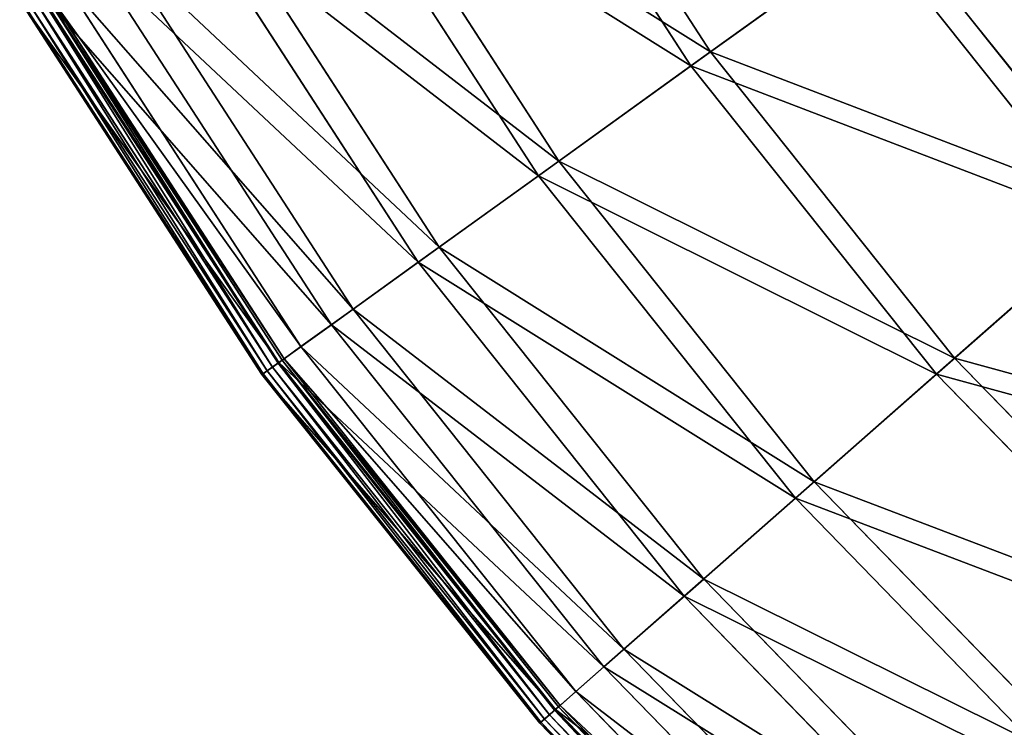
# Model space of a CAD drawing. Extents: x 0 to 923, y 0 to 335.
# Tile 2 of 164: x 23 to 59, y 57 to 83. Entities that reach past the tile are written whole.
import ezdxf

# ---------------------------------------------------------------- set-up
doc = ezdxf.new("R2010")
doc.units = 0
doc.layers.get('0').update_dxf_attribs({"color": 13, "linetype": 'CONTINUOUS'})

# ---------------------------------------------------------------- blocks, each defined once
blk = doc.blocks.new('GROUP_4')
for p, q in [((40.138, 93.605, 77.308), (47.984, 81.486, 77.308)), ((47.266, 80.97, 77.78), (39.373, 93.161, 77.78)), ((34.178, 90.149, 62.759), (42.391, 77.463, 62.759)), ((41.64, 76.922, 63.143), (33.377, 89.684, 63.143)), ((29.482, 87.426, 47.606), (37.985, 74.293, 47.606)), ((37.206, 73.732, 47.897), (28.652, 86.945, 47.897)), ((47.984, 81.486, 77.308), (54.708, 86.324, 91.112)), ((54.708, 86.324, 91.112), (63.198, 75.669, 91.112)), ((54.032, 85.838, 91.669), (47.266, 80.97, 77.78)), ((62.572, 75.118, 91.669), (54.032, 85.838, 91.669)), ((26.095, 85.462, 31.994), (34.807, 72.006, 31.994)), ((34.009, 71.432, 32.19), (25.245, 84.969, 32.19)), ((24.05, 84.276, 16.074), (32.888, 70.625, 16.074)), ((32.199, 70.13, 0.204), (23.316, 83.85, 0.204)), ((23.385, 83.89, 0.45), (32.264, 70.176, 0.45)), ((22.718, 83.503, 0.055), (31.638, 69.726, 0.055)), ((22.931, 83.627, -0.025), (31.838, 69.87, -0.025)), ((32.044, 70.018, 0.03), (23.15, 83.754, 0.03)), ((32.078, 70.043, 16.173), (23.187, 83.775, 16.173)), ((22.52, 83.389, 0.499), (31.452, 69.592, 0.499)), ((22.567, 83.416, 0.246), (31.496, 69.624, 0.246)), ((42.391, 77.463, 62.759), (47.984, 81.486, 77.308)), ((47.984, 81.486, 77.308), (56.98, 70.195, 77.308)), ((47.266, 80.97, 77.78), (41.64, 76.922, 63.143)), ((56.316, 69.611, 77.78), (47.266, 80.97, 77.78)), ((37.985, 74.293, 47.606), (42.391, 77.463, 62.759)), ((42.391, 77.463, 62.759), (51.809, 65.643, 62.759)), ((41.64, 76.922, 63.143), (37.206, 73.732, 47.897)), ((51.114, 65.031, 63.143), (41.64, 76.922, 63.143)), ((56.98, 70.195, 77.308), (63.198, 75.669, 91.112)), ((56.316, 69.611, 77.78), (62.572, 75.118, 91.669)), ((34.807, 72.006, 31.994), (37.985, 74.293, 47.606)), ((37.985, 74.293, 47.606), (47.734, 62.056, 47.606)), ((37.206, 73.732, 47.897), (34.009, 71.432, 32.19)), ((47.014, 61.422, 47.897), (37.206, 73.732, 47.897)), ((32.888, 70.625, 16.074), (34.807, 72.006, 31.994)), ((34.807, 72.006, 31.994), (44.795, 59.469, 31.994)), ((34.009, 71.432, 32.19), (32.078, 70.043, 16.173)), ((44.058, 58.819, 32.19), (34.009, 71.432, 32.19)), ((32.264, 70.176, 0.45), (32.888, 70.625, 16.074)), ((32.888, 70.625, 16.074), (43.021, 57.907, 16.074)), ((32.199, 70.13, 0.204), (32.044, 70.018, 0.03)), ((32.264, 70.176, 0.45), (32.199, 70.13, 0.204)), ((42.385, 57.347, 0.204), (32.199, 70.13, 0.204)), ((32.264, 70.176, 0.45), (42.444, 57.399, 0.45)), ((51.809, 65.643, 62.759), (56.98, 70.195, 77.308)), ((56.98, 70.195, 77.308), (67.039, 59.84, 77.308)), ((32.078, 70.043, 16.173), (31.452, 69.592, 0.499)), ((31.496, 69.624, 0.246), (31.638, 69.726, 0.055)), ((31.638, 69.726, 0.055), (31.838, 69.87, -0.025)), ((31.638, 69.726, 0.055), (41.865, 56.889, 0.055)), ((32.044, 70.018, 0.03), (31.838, 69.87, -0.025)), ((31.838, 69.87, -0.025), (42.05, 57.052, -0.025)), ((42.24, 57.22, 0.03), (32.044, 70.018, 0.03)), ((42.272, 57.248, 16.173), (32.078, 70.043, 16.173)), ((31.452, 69.592, 0.499), (31.496, 69.624, 0.246)), ((31.452, 69.592, 0.499), (41.693, 56.738, 0.499)), ((31.496, 69.624, 0.246), (41.734, 56.774, 0.246)), ((51.114, 65.031, 63.143), (56.316, 69.611, 77.78)), ((66.436, 59.194, 77.78), (56.316, 69.611, 77.78)), ((47.734, 62.056, 47.606), (51.809, 65.643, 62.759)), ((51.809, 65.643, 62.759), (62.339, 54.803, 62.759)), ((47.014, 61.422, 47.897), (51.114, 65.031, 63.143)), ((61.708, 54.126, 63.143), (51.114, 65.031, 63.143)), ((44.795, 59.469, 31.994), (47.734, 62.056, 47.606)), ((47.734, 62.056, 47.606), (58.636, 50.834, 47.606)), ((44.058, 58.819, 32.19), (47.014, 61.422, 47.897)), ((57.982, 50.133, 47.897), (47.014, 61.422, 47.897)), ((43.021, 57.907, 16.074), (44.795, 59.469, 31.994)), ((44.795, 59.469, 31.994), (55.965, 47.971, 31.994)), ((42.272, 57.248, 16.173), (44.058, 58.819, 32.19)), ((55.294, 47.253, 32.19), (44.058, 58.819, 32.19)), ((42.444, 57.399, 0.45), (43.021, 57.907, 16.074)), ((43.021, 57.907, 16.074), (54.352, 46.243, 16.074)), ((42.444, 57.399, 0.45), (42.385, 57.347, 0.204)), ((42.444, 57.399, 0.45), (53.828, 45.681, 0.45)), ((41.693, 56.738, 0.499), (42.272, 57.248, 16.173)), ((41.865, 56.889, 0.055), (42.05, 57.052, -0.025)), ((42.24, 57.22, 0.03), (42.05, 57.052, -0.025)), ((42.05, 57.052, -0.025), (53.47, 45.297, -0.025)), ((42.385, 57.347, 0.204), (42.24, 57.22, 0.03)), ((53.643, 45.483, 0.03), (42.24, 57.22, 0.03)), ((53.671, 45.513, 16.173), (42.272, 57.248, 16.173)), ((53.774, 45.623, 0.204), (42.385, 57.347, 0.204)), ((41.693, 56.738, 0.499), (41.734, 56.774, 0.246)), ((41.693, 56.738, 0.499), (53.145, 44.95, 0.499)), ((41.734, 56.774, 0.246), (41.865, 56.889, 0.055)), ((41.734, 56.774, 0.246), (53.183, 44.99, 0.246)), ((41.865, 56.889, 0.055), (53.302, 45.117, 0.055))]:
    blk.add_line(p, q)
mesh = blk.add_polyface()
corners = [(40.138, 93.605, 77.308), (54.708, 86.324, 91.112), (47.984, 81.486, 77.308), (47.304, 97.76, 91.112)]
mesh.append_faces([[corners[k] for k in face] for face in [(0, 1, 2), (1, 0, 3)]], dxfattribs={"vtx0": -1})
mesh = blk.add_polyface()
corners = [(54.032, 85.838, 91.669), (39.373, 93.161, 77.78), (47.266, 80.97, 77.78), (46.583, 97.342, 91.669)]
mesh.append_faces([[corners[k] for k in face] for face in [(0, 1, 2), (1, 0, 3)]], dxfattribs={"vtx0": -1})
mesh = blk.add_polyface()
corners = [(34.178, 90.149, 62.759), (47.984, 81.486, 77.308), (42.391, 77.463, 62.759), (40.138, 93.605, 77.308)]
mesh.append_faces([[corners[k] for k in face] for face in [(0, 1, 2), (1, 0, 3)]], dxfattribs={"vtx0": -1})
mesh = blk.add_polyface()
corners = [(47.266, 80.97, 77.78), (33.377, 89.684, 63.143), (41.64, 76.922, 63.143), (39.373, 93.161, 77.78)]
mesh.append_faces([[corners[k] for k in face] for face in [(0, 1, 2), (1, 0, 3)]], dxfattribs={"vtx0": -1})
mesh = blk.add_polyface()
corners = [(54.708, 86.324, 91.112), (70.402, 82.011, 104.039), (63.198, 75.669, 91.112), (62.5, 91.93, 104.039)]
mesh.append_faces([[corners[k] for k in face] for face in [(0, 1, 2), (1, 0, 3)]], dxfattribs={"vtx0": -1})
mesh = blk.add_polyface()
corners = [(69.821, 81.5, 104.675), (54.032, 85.838, 91.669), (62.572, 75.118, 91.669), (61.871, 91.478, 104.675)]
mesh.append_faces([[corners[k] for k in face] for face in [(0, 1, 2), (1, 0, 3)]], dxfattribs={"vtx0": -1})
mesh = blk.add_polyface()
corners = [(29.482, 87.426, 47.606), (42.391, 77.463, 62.759), (37.985, 74.293, 47.606), (34.178, 90.149, 62.759)]
mesh.append_faces([[corners[k] for k in face] for face in [(0, 1, 2), (1, 0, 3)]], dxfattribs={"vtx0": -1})
mesh = blk.add_polyface()
corners = [(41.64, 76.922, 63.143), (28.652, 86.945, 47.897), (37.206, 73.732, 47.897), (33.377, 89.684, 63.143)]
mesh.append_faces([[corners[k] for k in face] for face in [(0, 1, 2), (1, 0, 3)]], dxfattribs={"vtx0": -1})
mesh = blk.add_polyface()
corners = [(26.095, 85.462, 31.994), (37.985, 74.293, 47.606), (34.807, 72.006, 31.994), (29.482, 87.426, 47.606)]
mesh.append_faces([[corners[k] for k in face] for face in [(0, 1, 2), (1, 0, 3)]], dxfattribs={"vtx0": -1})
mesh = blk.add_polyface()
corners = [(37.206, 73.732, 47.897), (25.245, 84.969, 32.19), (34.009, 71.432, 32.19), (28.652, 86.945, 47.897)]
mesh.append_faces([[corners[k] for k in face] for face in [(0, 1, 2), (1, 0, 3)]], dxfattribs={"vtx0": -1})
mesh = blk.add_polyface()
corners = [(47.984, 81.486, 77.308), (63.198, 75.669, 91.112), (56.98, 70.195, 77.308), (54.708, 86.324, 91.112)]
mesh.append_faces([[corners[k] for k in face] for face in [(0, 1, 2), (1, 0, 3)]], dxfattribs={"vtx0": -1})
mesh = blk.add_polyface()
corners = [(62.572, 75.118, 91.669), (47.266, 80.97, 77.78), (56.316, 69.611, 77.78), (54.032, 85.838, 91.669)]
mesh.append_faces([[corners[k] for k in face] for face in [(0, 1, 2), (1, 0, 3)]], dxfattribs={"vtx0": -1})
mesh = blk.add_polyface()
corners = [(24.05, 84.276, 16.074), (34.807, 72.006, 31.994), (32.888, 70.625, 16.074), (26.095, 85.462, 31.994)]
mesh.append_faces([[corners[k] for k in face] for face in [(0, 1, 2), (1, 0, 3)]], dxfattribs={"vtx0": -1})
mesh = blk.add_polyface()
corners = [(34.009, 71.432, 32.19), (23.187, 83.775, 16.173), (32.078, 70.043, 16.173), (25.245, 84.969, 32.19)]
mesh.append_faces([[corners[k] for k in face] for face in [(0, 1, 2), (1, 0, 3)]], dxfattribs={"vtx0": -1})
mesh = blk.add_polyface()
corners = [(23.385, 83.89, 0.45), (32.888, 70.625, 16.074), (32.264, 70.176, 0.45), (24.05, 84.276, 16.074)]
mesh.append_faces([[corners[k] for k in face] for face in [(0, 1, 2), (1, 0, 3)]], dxfattribs={"vtx0": -1})
mesh = blk.add_polyface()
corners = [(23.316, 83.85, 0.204), (32.044, 70.018, 0.03), (23.15, 83.754, 0.03), (32.199, 70.13, 0.204)]
mesh.append_faces([[corners[k] for k in face] for face in [(0, 1, 2), (1, 0, 3)]], dxfattribs={"vtx0": -1})
mesh = blk.add_polyface()
corners = [(23.316, 83.85, 0.204), (32.264, 70.176, 0.45), (32.199, 70.13, 0.204), (23.385, 83.89, 0.45)]
mesh.append_faces([[corners[k] for k in face] for face in [(0, 1, 2), (1, 0, 3)]], dxfattribs={"vtx0": -1})
mesh = blk.add_polyface()
corners = [(32.078, 70.043, 16.173), (22.52, 83.389, 0.499), (31.452, 69.592, 0.499), (23.187, 83.775, 16.173)]
mesh.append_faces([[corners[k] for k in face] for face in [(0, 1, 2), (1, 0, 3)]], dxfattribs={"vtx0": -1})
mesh = blk.add_polyface()
corners = [(22.718, 83.503, 0.055), (31.496, 69.624, 0.246), (22.567, 83.416, 0.246), (31.638, 69.726, 0.055)]
mesh.append_faces([[corners[k] for k in face] for face in [(0, 1, 2), (1, 0, 3)]], dxfattribs={"vtx0": -1})
mesh = blk.add_polyface()
corners = [(22.931, 83.627, -0.025), (31.638, 69.726, 0.055), (22.718, 83.503, 0.055), (31.838, 69.87, -0.025)]
mesh.append_faces([[corners[k] for k in face] for face in [(0, 1, 2), (1, 0, 3)]], dxfattribs={"vtx0": -1})
mesh = blk.add_polyface()
corners = [(23.15, 83.754, 0.03), (31.838, 69.87, -0.025), (22.931, 83.627, -0.025), (32.044, 70.018, 0.03)]
mesh.append_faces([[corners[k] for k in face] for face in [(0, 1, 2), (1, 0, 3)]], dxfattribs={"vtx0": -1})
mesh = blk.add_polyface()
corners = [(22.52, 83.389, 0.499), (31.496, 69.624, 0.246), (31.452, 69.592, 0.499), (22.567, 83.416, 0.246)]
mesh.append_faces([[corners[k] for k in face] for face in [(0, 1, 2), (1, 0, 3)]], dxfattribs={"vtx0": -1})
mesh = blk.add_polyface()
corners = [(42.391, 77.463, 62.759), (56.98, 70.195, 77.308), (51.809, 65.643, 62.759), (47.984, 81.486, 77.308)]
mesh.append_faces([[corners[k] for k in face] for face in [(0, 1, 2), (1, 0, 3)]], dxfattribs={"vtx0": -1})
mesh = blk.add_polyface()
corners = [(56.316, 69.611, 77.78), (41.64, 76.922, 63.143), (51.114, 65.031, 63.143), (47.266, 80.97, 77.78)]
mesh.append_faces([[corners[k] for k in face] for face in [(0, 1, 2), (1, 0, 3)]], dxfattribs={"vtx0": -1})
mesh = blk.add_polyface()
corners = [(37.985, 74.293, 47.606), (51.809, 65.643, 62.759), (47.734, 62.056, 47.606), (42.391, 77.463, 62.759)]
mesh.append_faces([[corners[k] for k in face] for face in [(0, 1, 2), (1, 0, 3)]], dxfattribs={"vtx0": -1})
mesh = blk.add_polyface()
corners = [(51.114, 65.031, 63.143), (37.206, 73.732, 47.897), (47.014, 61.422, 47.897), (41.64, 76.922, 63.143)]
mesh.append_faces([[corners[k] for k in face] for face in [(0, 1, 2), (1, 0, 3)]], dxfattribs={"vtx0": -1})
mesh = blk.add_polyface()
corners = [(56.98, 70.195, 77.308), (72.691, 65.897, 91.112), (67.039, 59.84, 77.308), (63.198, 75.669, 91.112)]
mesh.append_faces([[corners[k] for k in face] for face in [(0, 1, 2), (1, 0, 3)]], dxfattribs={"vtx0": -1})
mesh = blk.add_polyface()
corners = [(72.122, 65.288, 91.669), (56.316, 69.611, 77.78), (66.436, 59.194, 77.78), (62.572, 75.118, 91.669)]
mesh.append_faces([[corners[k] for k in face] for face in [(0, 1, 2), (1, 0, 3)]], dxfattribs={"vtx0": -1})
mesh = blk.add_polyface()
corners = [(34.807, 72.006, 31.994), (47.734, 62.056, 47.606), (44.795, 59.469, 31.994), (37.985, 74.293, 47.606)]
mesh.append_faces([[corners[k] for k in face] for face in [(0, 1, 2), (1, 0, 3)]], dxfattribs={"vtx0": -1})
mesh = blk.add_polyface()
corners = [(47.014, 61.422, 47.897), (34.009, 71.432, 32.19), (44.058, 58.819, 32.19), (37.206, 73.732, 47.897)]
mesh.append_faces([[corners[k] for k in face] for face in [(0, 1, 2), (1, 0, 3)]], dxfattribs={"vtx0": -1})
mesh = blk.add_polyface()
corners = [(32.888, 70.625, 16.074), (44.795, 59.469, 31.994), (43.021, 57.907, 16.074), (34.807, 72.006, 31.994)]
mesh.append_faces([[corners[k] for k in face] for face in [(0, 1, 2), (1, 0, 3)]], dxfattribs={"vtx0": -1})
mesh = blk.add_polyface()
corners = [(44.058, 58.819, 32.19), (32.078, 70.043, 16.173), (42.272, 57.248, 16.173), (34.009, 71.432, 32.19)]
mesh.append_faces([[corners[k] for k in face] for face in [(0, 1, 2), (1, 0, 3)]], dxfattribs={"vtx0": -1})
mesh = blk.add_polyface()
corners = [(32.264, 70.176, 0.45), (43.021, 57.907, 16.074), (42.444, 57.399, 0.45), (32.888, 70.625, 16.074)]
mesh.append_faces([[corners[k] for k in face] for face in [(0, 1, 2), (1, 0, 3)]], dxfattribs={"vtx0": -1})
mesh = blk.add_polyface()
corners = [(32.199, 70.13, 0.204), (42.24, 57.22, 0.03), (32.044, 70.018, 0.03), (42.385, 57.347, 0.204)]
mesh.append_faces([[corners[k] for k in face] for face in [(0, 1, 2), (1, 0, 3)]], dxfattribs={"vtx0": -1})
mesh = blk.add_polyface()
corners = [(32.199, 70.13, 0.204), (42.444, 57.399, 0.45), (42.385, 57.347, 0.204), (32.264, 70.176, 0.45)]
mesh.append_faces([[corners[k] for k in face] for face in [(0, 1, 2), (1, 0, 3)]], dxfattribs={"vtx0": -1})
mesh = blk.add_polyface()
corners = [(51.809, 65.643, 62.759), (67.039, 59.84, 77.308), (62.339, 54.803, 62.759), (56.98, 70.195, 77.308)]
mesh.append_faces([[corners[k] for k in face] for face in [(0, 1, 2), (1, 0, 3)]], dxfattribs={"vtx0": -1})
mesh = blk.add_polyface()
corners = [(42.272, 57.248, 16.173), (31.452, 69.592, 0.499), (41.693, 56.738, 0.499), (32.078, 70.043, 16.173)]
mesh.append_faces([[corners[k] for k in face] for face in [(0, 1, 2), (1, 0, 3)]], dxfattribs={"vtx0": -1})
mesh = blk.add_polyface()
corners = [(31.638, 69.726, 0.055), (41.734, 56.774, 0.246), (31.496, 69.624, 0.246), (41.865, 56.889, 0.055)]
mesh.append_faces([[corners[k] for k in face] for face in [(0, 1, 2), (1, 0, 3)]], dxfattribs={"vtx0": -1})
mesh = blk.add_polyface()
corners = [(31.838, 69.87, -0.025), (41.865, 56.889, 0.055), (31.638, 69.726, 0.055), (42.05, 57.052, -0.025)]
mesh.append_faces([[corners[k] for k in face] for face in [(0, 1, 2), (1, 0, 3)]], dxfattribs={"vtx0": -1})
mesh = blk.add_polyface()
corners = [(32.044, 70.018, 0.03), (42.05, 57.052, -0.025), (31.838, 69.87, -0.025), (42.24, 57.22, 0.03)]
mesh.append_faces([[corners[k] for k in face] for face in [(0, 1, 2), (1, 0, 3)]], dxfattribs={"vtx0": -1})
mesh = blk.add_polyface()
corners = [(31.452, 69.592, 0.499), (41.734, 56.774, 0.246), (41.693, 56.738, 0.499), (31.496, 69.624, 0.246)]
mesh.append_faces([[corners[k] for k in face] for face in [(0, 1, 2), (1, 0, 3)]], dxfattribs={"vtx0": -1})
mesh = blk.add_polyface()
corners = [(66.436, 59.194, 77.78), (51.114, 65.031, 63.143), (61.708, 54.126, 63.143), (56.316, 69.611, 77.78)]
mesh.append_faces([[corners[k] for k in face] for face in [(0, 1, 2), (1, 0, 3)]], dxfattribs={"vtx0": -1})
mesh = blk.add_polyface()
corners = [(47.734, 62.056, 47.606), (62.339, 54.803, 62.759), (58.636, 50.834, 47.606), (51.809, 65.643, 62.759)]
mesh.append_faces([[corners[k] for k in face] for face in [(0, 1, 2), (1, 0, 3)]], dxfattribs={"vtx0": -1})
mesh = blk.add_polyface()
corners = [(61.708, 54.126, 63.143), (47.014, 61.422, 47.897), (57.982, 50.133, 47.897), (51.114, 65.031, 63.143)]
mesh.append_faces([[corners[k] for k in face] for face in [(0, 1, 2), (1, 0, 3)]], dxfattribs={"vtx0": -1})
mesh = blk.add_polyface()
corners = [(44.795, 59.469, 31.994), (58.636, 50.834, 47.606), (55.965, 47.971, 31.994), (47.734, 62.056, 47.606)]
mesh.append_faces([[corners[k] for k in face] for face in [(0, 1, 2), (1, 0, 3)]], dxfattribs={"vtx0": -1})
mesh = blk.add_polyface()
corners = [(57.982, 50.133, 47.897), (44.058, 58.819, 32.19), (55.294, 47.253, 32.19), (47.014, 61.422, 47.897)]
mesh.append_faces([[corners[k] for k in face] for face in [(0, 1, 2), (1, 0, 3)]], dxfattribs={"vtx0": -1})
mesh = blk.add_polyface()
corners = [(43.021, 57.907, 16.074), (55.965, 47.971, 31.994), (54.352, 46.243, 16.074), (44.795, 59.469, 31.994)]
mesh.append_faces([[corners[k] for k in face] for face in [(0, 1, 2), (1, 0, 3)]], dxfattribs={"vtx0": -1})
mesh = blk.add_polyface()
corners = [(55.294, 47.253, 32.19), (42.272, 57.248, 16.173), (53.671, 45.513, 16.173), (44.058, 58.819, 32.19)]
mesh.append_faces([[corners[k] for k in face] for face in [(0, 1, 2), (1, 0, 3)]], dxfattribs={"vtx0": -1})
mesh = blk.add_polyface()
corners = [(42.444, 57.399, 0.45), (54.352, 46.243, 16.074), (53.828, 45.681, 0.45), (43.021, 57.907, 16.074)]
mesh.append_faces([[corners[k] for k in face] for face in [(0, 1, 2), (1, 0, 3)]], dxfattribs={"vtx0": -1})
mesh = blk.add_polyface()
corners = [(42.385, 57.347, 0.204), (53.828, 45.681, 0.45), (53.774, 45.623, 0.204), (42.444, 57.399, 0.45)]
mesh.append_faces([[corners[k] for k in face] for face in [(0, 1, 2), (1, 0, 3)]], dxfattribs={"vtx0": -1})
mesh = blk.add_polyface()
corners = [(53.671, 45.513, 16.173), (41.693, 56.738, 0.499), (53.145, 44.95, 0.499), (42.272, 57.248, 16.173)]
mesh.append_faces([[corners[k] for k in face] for face in [(0, 1, 2), (1, 0, 3)]], dxfattribs={"vtx0": -1})
mesh = blk.add_polyface()
corners = [(42.05, 57.052, -0.025), (53.302, 45.117, 0.055), (41.865, 56.889, 0.055), (53.47, 45.297, -0.025)]
mesh.append_faces([[corners[k] for k in face] for face in [(0, 1, 2), (1, 0, 3)]], dxfattribs={"vtx0": -1})
mesh = blk.add_polyface()
corners = [(42.24, 57.22, 0.03), (53.47, 45.297, -0.025), (42.05, 57.052, -0.025), (53.643, 45.483, 0.03)]
mesh.append_faces([[corners[k] for k in face] for face in [(0, 1, 2), (1, 0, 3)]], dxfattribs={"vtx0": -1})
mesh = blk.add_polyface()
corners = [(42.385, 57.347, 0.204), (53.643, 45.483, 0.03), (42.24, 57.22, 0.03), (53.774, 45.623, 0.204)]
mesh.append_faces([[corners[k] for k in face] for face in [(0, 1, 2), (1, 0, 3)]], dxfattribs={"vtx0": -1})
mesh = blk.add_polyface()
corners = [(41.693, 56.738, 0.499), (53.183, 44.99, 0.246), (53.145, 44.95, 0.499), (41.734, 56.774, 0.246)]
mesh.append_faces([[corners[k] for k in face] for face in [(0, 1, 2), (1, 0, 3)]], dxfattribs={"vtx0": -1})
mesh = blk.add_polyface()
corners = [(41.865, 56.889, 0.055), (53.183, 44.99, 0.246), (41.734, 56.774, 0.246), (53.302, 45.117, 0.055)]
mesh.append_faces([[corners[k] for k in face] for face in [(0, 1, 2), (1, 0, 3)]], dxfattribs={"vtx0": -1})
blk = doc.blocks.new('COMPONENT_7')
blk.add_blockref('GROUP_4', (0, 0))
blk = doc.blocks.new('GROUP_7')
blk.add_blockref('COMPONENT_7', (0, 0))

msp = doc.modelspace()

# ---------------------------------------------------------------- block references
msp.add_blockref('GROUP_7', (0, 0))

doc.saveas('drawing.dxf')
